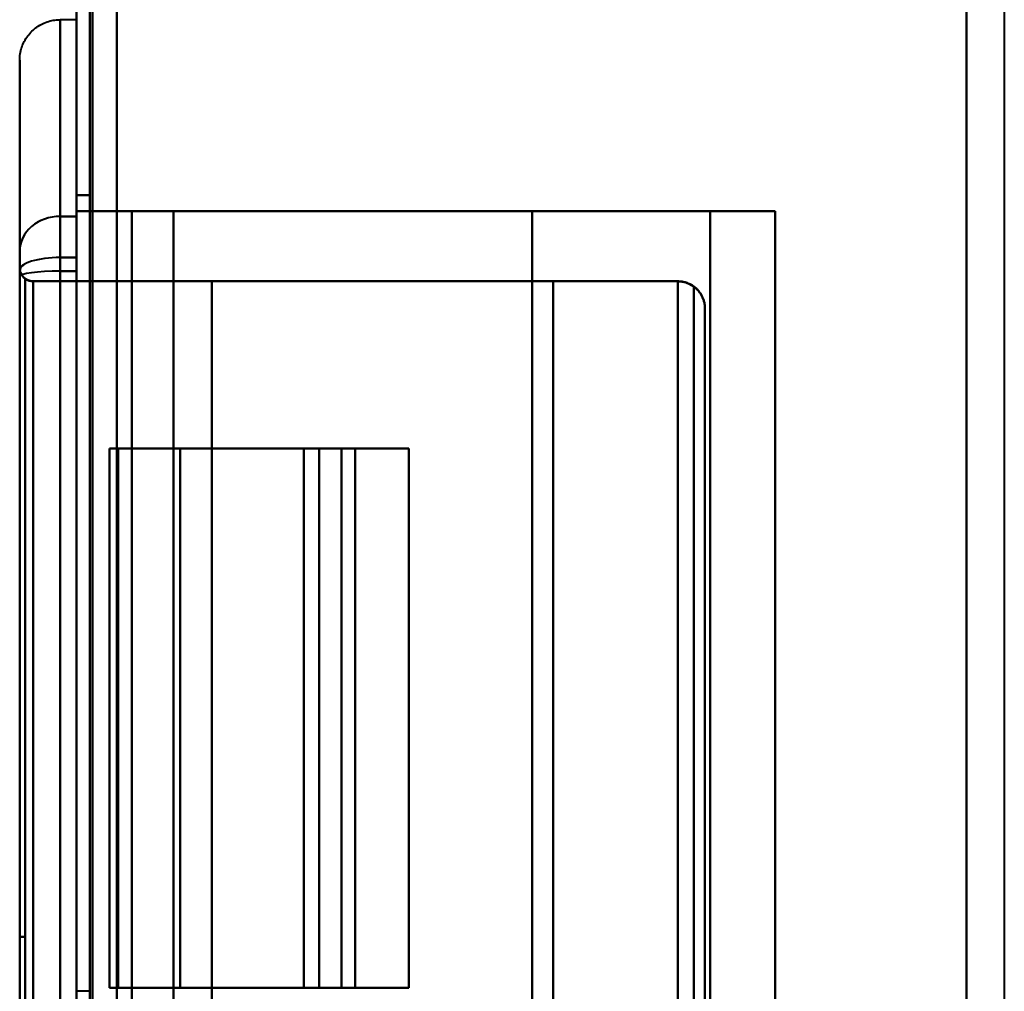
# Model space of a CAD drawing. Header units: millimetres. Extents: x -1321 to 1388, y -120 to 1267.
# Tile 43 of 88: x -458 to -421, y 634 to 670. Entities that reach past the tile are written whole.
import ezdxf

# ---------------------------------------------------------------- set-up
doc = ezdxf.new("R2010")
doc.units = ezdxf.units.MM
doc.layers.add('A-GENM', color=13, linetype='Continuous', lineweight=40)
doc.layers.add('G-IMPT', color=8, linetype='Continuous', lineweight=40)

# ---------------------------------------------------------------- blocks, each defined once
blk = doc.blocks.new('Maintenance r21 - Maintenance r21-769076-Droite')
at = {"layer": 'A-GENM'}
for p, q in [((-455, 0), (-455, 1098)), ((-455, 1098), (-455, 0))]:
    blk.add_line(p, q, dxfattribs=at)
blk = doc.blocks.new('NEXA 1500 CALQUES_dwg-769064-Droite')
at = {"layer": 'G-IMPT'}
for p, q in [((-455.5, 1097.772), (-455.5, 128.972)), ((-455.5, 1097.772), (-455.5, 128.972)), ((-455.5, 669.872), (-456.1, 669.872)), ((-456.1, 669.872), (-456.1, 662.579)), ((-456.1, 669.872), (-456.1, 662.579)), ((-456.1, 662.579), (-456.1, 669.872)), ((-456.1, 662.579), (-456.1, 669.872)), ((-455.5, 669.872), (-455.5, 662.579)), ((-455.5, 669.872), (-455.5, 662.579)), ((-455.5, 662.579), (-455.5, 669.872)), ((-455.5, 662.579), (-455.5, 669.872)), ((-457.6, 668.372), (-457.6, 661.29)), ((-457.6, 668.372), (-457.6, 661.29)), ((-457.6, 661.29), (-457.6, 668.372)), ((-457.6, 661.29), (-457.6, 668.372)), ((-455.5, 662.579), (-455.5, 663.372)), ((-455.5, 662.579), (-455.5, 663.372)), ((-455.5, 663.372), (-455.5, 662.579)), ((-455.5, 663.372), (-455.5, 662.579)), ((-456.1, 662.579), (-456.1, 661.052)), ((-456.1, 662.579), (-456.1, 660.547)), ((-456.1, 662.579), (-456.1, 661.052)), ((-456.1, 662.579), (-456.1, 660.547)), ((-456.1, 661.052), (-456.1, 662.579)), ((-456.1, 660.547), (-456.1, 662.579)), ((-456.1, 661.052), (-456.1, 662.579)), ((-456.1, 660.547), (-456.1, 662.579)), ((-455.5, 662.277), (-455.5, 662.579)), ((-455.5, 662.277), (-455.5, 662.579)), ((-455.5, 662.579), (-455.5, 662.277)), ((-455.5, 662.579), (-455.5, 660.547)), ((-455.5, 662.579), (-455.5, 662.277)), ((-455.5, 662.579), (-455.5, 660.547)), ((-455.5, 660.547), (-455.5, 662.579)), ((-455.5, 660.547), (-455.5, 662.579)), ((-451.899, 662.772), (-453.438, 662.772)), ((-451.899, 662.772), (-453.438, 662.772)), ((-453.438, 662.772), (-451.899, 662.772)), ((-453.438, 662.772), (-451.899, 662.772)), ((-432, 662.772), (-429.6, 662.772)), ((-432, 662.772), (-429.6, 662.772)), ((-429.6, 662.772), (-432, 662.772)), ((-429.6, 662.772), (-432, 662.772)), ((-429.6, 563.972), (-429.6, 662.772)), ((-455.5, 662.277), (-455.5, 661.052)), ((-455.5, 662.277), (-455.5, 661.052)), ((-455.5, 661.052), (-455.5, 662.277)), ((-455.5, 661.052), (-455.5, 662.277)), ((-457.6, 661.29), (-457.6, 660.346)), ((-457.6, 661.29), (-457.6, 660.581)), ((-457.6, 661.29), (-457.6, 660.346)), ((-457.6, 661.29), (-457.6, 660.581)), ((-457.6, 660.581), (-457.6, 661.29)), ((-457.6, 660.346), (-457.6, 661.29)), ((-457.6, 660.581), (-457.6, 661.29)), ((-457.6, 660.346), (-457.6, 661.29)), ((-456.1, 661.052), (-456.1, 565.692)), ((-456.1, 661.052), (-456.1, 565.692)), ((-456.1, 565.692), (-456.1, 661.052)), ((-456.1, 565.692), (-456.1, 661.052)), ((-455.5, 661.052), (-455.5, 565.692)), ((-455.5, 661.052), (-455.5, 565.692)), ((-455.5, 565.692), (-455.5, 661.052)), ((-455.5, 565.692), (-455.5, 661.052)), ((-457.6, 660.672), (-457.6, 566.072)), ((-457.6, 660.672), (-457.6, 566.072)), ((-457.6, 660.581), (-457.6, 566.164)), ((-457.6, 660.581), (-457.6, 566.164)), ((-457.6, 566.164), (-457.6, 660.581)), ((-457.6, 566.164), (-457.6, 660.581)), ((-457.6, 660.346), (-457.6, 566.398)), ((-457.6, 660.346), (-457.6, 566.398)), ((-457.6, 566.398), (-457.6, 660.346)), ((-457.6, 566.398), (-457.6, 660.346)), ((-456.1, 660.547), (-456.1, 566.198)), ((-456.1, 660.547), (-456.1, 566.198)), ((-456.1, 566.198), (-456.1, 660.547)), ((-456.1, 566.198), (-456.1, 660.547)), ((-455.5, 660.547), (-455.5, 566.198)), ((-455.5, 660.547), (-455.5, 566.198)), ((-455.5, 566.198), (-455.5, 660.547)), ((-455.5, 566.198), (-455.5, 660.547)), ((-453.439, 660.172), (-450.472, 660.172)), ((-453.439, 660.172), (-450.472, 660.172)), ((-450.472, 660.172), (-453.439, 660.172)), ((-450.472, 660.172), (-453.439, 660.172)), ((-432.2, 567.572), (-432.2, 659.172)), ((-432.2, 567.572), (-432.2, 659.172)), ((-454.265, 653.972), (-454.265, 633.972)), ((-454.265, 653.972), (-453.95, 653.972)), ((-454.265, 653.972), (-453.95, 653.972)), ((-453.95, 653.972), (-454.265, 653.972)), ((-453.95, 653.972), (-454.265, 653.972)), ((-445.17, 653.972), (-447.068, 653.972)), ((-447.068, 653.972), (-445.17, 653.972)), ((-445.17, 653.972), (-447.068, 653.972)), ((-447.068, 653.972), (-445.17, 653.972)), ((-445.17, 653.972), (-446.495, 653.972)), ((-445.17, 653.972), (-446.495, 653.972)), ((-446.495, 653.972), (-445.17, 653.972)), ((-446.495, 653.972), (-445.17, 653.972)), ((-445.672, 653.972), (-443.17, 653.972)), ((-445.672, 653.972), (-443.17, 653.972)), ((-443.17, 653.972), (-445.672, 653.972)), ((-443.17, 653.972), (-445.672, 653.972)), ((-445.17, 633.972), (-445.17, 653.972)), ((-445.17, 633.972), (-445.17, 653.972)), ((-443.17, 633.972), (-443.17, 653.972)), ((-457.6, 635.872), (-457.6, 590.872)), ((-457.6, 635.872), (-457.6, 590.872)), ((-457.6, 590.872), (-457.6, 635.872)), ((-457.6, 590.872), (-457.6, 635.872)), ((-457.4, 635.872), (-457.4, 590.872)), ((-457.4, 635.872), (-457.4, 590.872)), ((-457.4, 590.872), (-457.4, 635.872)), ((-457.4, 590.872), (-457.4, 635.872)), ((-453.95, 633.972), (-454.265, 633.972)), ((-453.95, 633.972), (-454.265, 633.972)), ((-454.265, 633.972), (-453.95, 633.972)), ((-454.265, 633.972), (-453.95, 633.972)), ((-447.068, 633.972), (-445.17, 633.972)), ((-445.17, 633.972), (-447.068, 633.972)), ((-447.068, 633.972), (-445.17, 633.972)), ((-445.17, 633.972), (-447.068, 633.972)), ((-446.495, 633.972), (-445.17, 633.972)), ((-446.495, 633.972), (-445.17, 633.972)), ((-445.17, 633.972), (-446.495, 633.972)), ((-445.17, 633.972), (-446.495, 633.972)), ((-443.17, 633.972), (-445.672, 633.972)), ((-443.17, 633.972), (-445.672, 633.972)), ((-445.672, 633.972), (-443.17, 633.972)), ((-445.672, 633.972), (-443.17, 633.972))]:
    blk.add_line(p, q, dxfattribs=at)
at = {"layer": 'G-IMPT', "flags": 128}
for points in [[(-455.5, 1097.772), (-455.5, 855.572), (-455.5, 613.372), (-455.5, 371.172), (-455.5, 128.972)], [(-455.5, 128.972), (-455.5, 371.172), (-455.5, 613.372), (-455.5, 855.572), (-455.5, 1097.772)], [(-455.5, 1097.772), (-455.5, 855.572), (-455.5, 613.372), (-455.5, 371.172), (-455.5, 128.972)], [(-455.5, 128.972), (-455.5, 371.172), (-455.5, 613.372), (-455.5, 855.572), (-455.5, 1097.772)], [(-455.5, 128.972), (-455.5, 371.172), (-455.5, 613.372), (-455.5, 855.572), (-455.5, 1097.772)], [(-455.5, 1097.772), (-455.5, 855.572), (-455.5, 613.372), (-455.5, 371.172), (-455.5, 128.972)], [(-455.5, 128.972), (-455.5, 371.172), (-455.5, 613.372), (-455.5, 855.572), (-455.5, 1097.772)], [(-455.5, 1097.772), (-455.5, 855.572), (-455.5, 613.372), (-455.5, 371.172), (-455.5, 128.972)], [(-455, 128.972), (-455, 371.172), (-455, 613.372), (-455, 855.572), (-455, 1097.772)], [(-455, 1097.772), (-455, 855.572), (-455, 613.372), (-455, 371.172), (-455, 128.972)], [(-455, 1097.772), (-455, 855.572), (-455, 613.372), (-455, 371.172), (-455, 128.972)], [(-455, 128.972), (-455, 371.172), (-455, 613.372), (-455, 855.572), (-455, 1097.772)], [(-454.9, 128.972), (-454.9, 371.172), (-454.9, 613.372), (-454.9, 855.572), (-454.9, 1097.772)], [(-454.9, 1097.772), (-454.9, 855.572), (-454.9, 613.372), (-454.9, 371.172), (-454.9, 128.972)], [(-454.9, 1097.772), (-454.9, 855.572), (-454.9, 613.372), (-454.9, 371.172), (-454.9, 128.972)], [(-454.9, 128.972), (-454.9, 371.172), (-454.9, 613.372), (-454.9, 855.572), (-454.9, 1097.772)], [(-454.9, 128.972), (-454.9, 371.172), (-454.9, 613.372), (-454.9, 855.572), (-454.9, 1097.772)], [(-454.9, 1097.772), (-454.9, 855.572), (-454.9, 613.372), (-454.9, 371.172), (-454.9, 128.972)], [(-454.9, 1097.772), (-454.9, 855.572), (-454.9, 613.372), (-454.9, 371.172), (-454.9, 128.972)], [(-454.9, 128.972), (-454.9, 371.172), (-454.9, 613.372), (-454.9, 855.572), (-454.9, 1097.772)], [(-454.9, 1097.772), (-454.9, 855.572), (-454.9, 613.372), (-454.9, 371.172), (-454.9, 128.972)], [(-454.9, 128.972), (-454.9, 371.172), (-454.9, 613.372), (-454.9, 855.572), (-454.9, 1097.772)], [(-454.9, 128.972), (-454.9, 371.172), (-454.9, 613.372), (-454.9, 855.572), (-454.9, 1097.772)], [(-454.9, 1097.772), (-454.9, 855.572), (-454.9, 613.372), (-454.9, 371.172), (-454.9, 128.972)], [(-422.5, 1097.772), (-422.5, 855.572), (-422.5, 613.372), (-422.5, 371.172), (-422.5, 128.972)], [(-422.5, 128.972), (-422.5, 371.172), (-422.5, 613.372), (-422.5, 855.572), (-422.5, 1097.772)], [(-422.5, 128.972), (-422.5, 371.172), (-422.5, 613.372), (-422.5, 855.572), (-422.5, 1097.772)], [(-422.5, 1097.772), (-422.5, 855.572), (-422.5, 613.372), (-422.5, 371.172), (-422.5, 128.972)], [(-454, 129.472), (-454, 371.422), (-454, 613.372), (-454, 855.322), (-454, 1097.272)], [(-454, 1097.272), (-454, 855.322), (-454, 613.372), (-454, 371.422), (-454, 129.472)], [(-454, 129.472), (-454, 371.422), (-454, 613.372), (-454, 855.322), (-454, 1097.272)], [(-454, 1097.272), (-454, 855.322), (-454, 613.372), (-454, 371.422), (-454, 129.472)], [(-454, 129.472), (-454, 371.422), (-454, 613.372), (-454, 855.322), (-454, 1097.272)], [(-454, 1097.272), (-454, 855.322), (-454, 613.372), (-454, 371.422), (-454, 129.472)], [(-454, 1097.272), (-454, 855.322), (-454, 613.372), (-454, 371.422), (-454, 129.472)], [(-454, 129.472), (-454, 371.422), (-454, 613.372), (-454, 855.322), (-454, 1097.272)], [(-454, 1097.272), (-454, 855.322), (-454, 613.372), (-454, 371.422), (-454, 129.472)], [(-454, 129.472), (-454, 371.422), (-454, 613.372), (-454, 855.322), (-454, 1097.272)], [(-454, 129.472), (-454, 371.422), (-454, 613.372), (-454, 855.322), (-454, 1097.272)], [(-454, 1097.272), (-454, 855.322), (-454, 613.372), (-454, 371.422), (-454, 129.472)], [(-454, 1097.272), (-454, 855.322), (-454, 613.372), (-454, 371.422), (-454, 129.472)], [(-454, 129.472), (-454, 371.422), (-454, 613.372), (-454, 855.322), (-454, 1097.272)], [(-454, 129.472), (-454, 371.422), (-454, 613.372), (-454, 855.322), (-454, 1097.272)], [(-454, 1097.272), (-454, 855.322), (-454, 613.372), (-454, 371.422), (-454, 129.472)], [(-422.5, 1097.272), (-422.5, 855.322), (-422.5, 613.372), (-422.5, 371.422), (-422.5, 129.472)], [(-422.5, 129.472), (-422.5, 371.422), (-422.5, 613.372), (-422.5, 855.322), (-422.5, 1097.272)], [(-422.5, 129.472), (-422.5, 371.422), (-422.5, 613.372), (-422.5, 855.322), (-422.5, 1097.272)], [(-422.5, 1097.272), (-422.5, 855.322), (-422.5, 613.372), (-422.5, 371.422), (-422.5, 129.472)], [(-422.5, 129.472), (-422.5, 371.422), (-422.5, 613.372), (-422.5, 855.322), (-422.5, 1097.272)], [(-422.5, 1097.272), (-422.5, 855.322), (-422.5, 613.372), (-422.5, 371.422), (-422.5, 129.472)], [(-422.5, 1097.272), (-422.5, 855.322), (-422.5, 613.372), (-422.5, 371.422), (-422.5, 129.472)], [(-422.5, 129.472), (-422.5, 371.422), (-422.5, 613.372), (-422.5, 855.322), (-422.5, 1097.272)], [(-421.1, 1097.272), (-421.1, 855.322), (-421.1, 613.372), (-421.1, 371.422), (-421.1, 129.472)], [(-422.5, 323.672), (-422.5, 468.522), (-422.5, 613.372), (-422.5, 758.222), (-422.5, 903.072)], [(-422.5, 903.072), (-422.5, 758.222), (-422.5, 613.372), (-422.5, 468.522), (-422.5, 323.672)], [(-422.5, 903.072), (-422.5, 758.222), (-422.5, 613.372), (-422.5, 468.522), (-422.5, 323.672)], [(-422.5, 323.672), (-422.5, 468.522), (-422.5, 613.372), (-422.5, 758.222), (-422.5, 903.072)], [(-457.6, 668.372), (-457.599, 668.432), (-457.595, 668.492), (-457.589, 668.552), (-457.581, 668.611), (-457.57, 668.67), (-457.557, 668.729), (-457.542, 668.787), (-457.524, 668.844), (-457.504, 668.901), (-457.482, 668.956), (-457.457, 669.011), (-457.43, 669.065), (-457.402, 669.118), (-457.371, 669.169), (-457.338, 669.219), (-457.303, 669.268), (-457.266, 669.315), (-457.228, 669.361), (-457.187, 669.406), (-457.145, 669.448), (-457.101, 669.489), (-457.056, 669.528), (-457.009, 669.566), (-456.96, 669.601), (-456.91, 669.635), (-456.859, 669.666), (-456.807, 669.695), (-456.754, 669.722), (-456.699, 669.748), (-456.644, 669.77), (-456.587, 669.791), (-456.53, 669.809), (-456.472, 669.825), (-456.414, 669.839), (-456.355, 669.85), (-456.296, 669.859), (-456.236, 669.866), (-456.176, 669.87), (-456.116, 669.872), (-456.1, 669.872)], [(-457.6, 668.372), (-457.599, 668.432), (-457.595, 668.492), (-457.589, 668.552), (-457.581, 668.611), (-457.57, 668.67), (-457.557, 668.729), (-457.542, 668.787), (-457.524, 668.844), (-457.504, 668.901), (-457.482, 668.956), (-457.457, 669.011), (-457.43, 669.065), (-457.402, 669.118), (-457.371, 669.169), (-457.338, 669.219), (-457.303, 669.268), (-457.266, 669.315), (-457.228, 669.361), (-457.187, 669.406), (-457.145, 669.448), (-457.101, 669.489), (-457.056, 669.528), (-457.009, 669.566), (-456.96, 669.601), (-456.91, 669.635), (-456.859, 669.666), (-456.807, 669.695), (-456.754, 669.722), (-456.699, 669.748), (-456.644, 669.77), (-456.587, 669.791), (-456.53, 669.809), (-456.472, 669.825), (-456.414, 669.839), (-456.355, 669.85), (-456.296, 669.859), (-456.236, 669.866), (-456.176, 669.87), (-456.116, 669.872), (-456.1, 669.872)], [(-457.6, 668.372), (-457.6, 668.332), (-457.6, 668.211), (-457.6, 668.01), (-457.6, 667.728), (-457.6, 667.367), (-457.6, 666.926), (-457.6, 666.408), (-457.6, 665.812), (-457.6, 665.139), (-457.6, 664.39), (-457.6, 663.568), (-457.6, 662.672), (-457.6, 661.705), (-457.6, 661.29)], [(-457.6, 661.29), (-457.6, 662.286), (-457.6, 663.211), (-457.6, 664.064), (-457.6, 664.842), (-457.6, 665.546), (-457.6, 666.174), (-457.6, 666.724), (-457.6, 667.197), (-457.6, 667.59), (-457.6, 667.904), (-457.6, 668.139), (-457.6, 668.292), (-457.6, 668.366), (-457.6, 668.372)], [(-457.6, 668.372), (-457.6, 668.332), (-457.6, 668.211), (-457.6, 668.01), (-457.6, 667.728), (-457.6, 667.367), (-457.6, 666.926), (-457.6, 666.408), (-457.6, 665.812), (-457.6, 665.139), (-457.6, 664.39), (-457.6, 663.568), (-457.6, 662.672), (-457.6, 661.705), (-457.6, 661.29)], [(-457.6, 661.29), (-457.6, 662.286), (-457.6, 663.211), (-457.6, 664.064), (-457.6, 664.842), (-457.6, 665.546), (-457.6, 666.174), (-457.6, 666.724), (-457.6, 667.197), (-457.6, 667.59), (-457.6, 667.904), (-457.6, 668.139), (-457.6, 668.292), (-457.6, 668.366), (-457.6, 668.372)], [(-455.5, 663.372), (-455.5, 638.372), (-455.5, 613.372), (-455.5, 588.372), (-455.5, 563.372)], [(-455.5, 563.372), (-455.5, 588.372), (-455.5, 613.372), (-455.5, 638.372), (-455.5, 663.372)], [(-455.5, 663.372), (-455.375, 663.372), (-455.25, 663.372), (-455.125, 663.372), (-455, 663.372)], [(-455.5, 563.372), (-455.5, 588.372), (-455.5, 613.372), (-455.5, 638.372), (-455.5, 663.372)], [(-455, 663.372), (-455.125, 663.372), (-455.25, 663.372), (-455.375, 663.372), (-455.5, 663.372)], [(-455.5, 663.372), (-455.5, 638.372), (-455.5, 613.372), (-455.5, 588.372), (-455.5, 563.372)], [(-455, 663.372), (-455.125, 663.372), (-455.25, 663.372), (-455.375, 663.372), (-455.5, 663.372)], [(-455.5, 663.372), (-455.5, 663.098), (-455.5, 662.825), (-455.5, 662.551), (-455.5, 662.277)], [(-455, 663.372), (-455.125, 663.372), (-455.25, 663.372), (-455.375, 663.372), (-455.5, 663.372)], [(-455.5, 663.372), (-455.375, 663.372), (-455.25, 663.372), (-455.125, 663.372), (-455, 663.372)], [(-455.5, 662.277), (-455.5, 662.551), (-455.5, 662.825), (-455.5, 663.098), (-455.5, 663.372)], [(-455.5, 663.372), (-455.375, 663.372), (-455.25, 663.372), (-455.125, 663.372), (-455, 663.372)], [(-455, 663.372), (-455.125, 663.372), (-455.25, 663.372), (-455.375, 663.372), (-455.5, 663.372)], [(-455.5, 663.372), (-455.375, 663.372), (-455.25, 663.372), (-455.125, 663.372), (-455, 663.372)], [(-455.5, 662.277), (-455.5, 662.551), (-455.5, 662.825), (-455.5, 663.098), (-455.5, 663.372)], [(-455.5, 663.372), (-455.5, 663.098), (-455.5, 662.825), (-455.5, 662.551), (-455.5, 662.277)], [(-455, 663.372), (-455, 638.372), (-455, 613.372), (-455, 588.372), (-455, 563.372)], [(-455, 563.372), (-455, 588.372), (-455, 613.372), (-455, 638.372), (-455, 663.372)], [(-455, 632.898), (-455, 640.517), (-455, 648.135), (-455, 655.754), (-455, 663.372)], [(-455, 563.372), (-455, 588.372), (-455, 613.372), (-455, 638.372), (-455, 663.372)], [(-455, 663.372), (-455, 655.754), (-455, 648.135), (-455, 640.517), (-455, 632.898)], [(-455, 663.372), (-455, 655.991), (-455, 648.609), (-455, 641.228), (-455, 633.847)], [(-455, 663.372), (-455, 638.372), (-455, 613.372), (-455, 588.372), (-455, 563.372)], [(-455, 633.847), (-455, 641.228), (-455, 648.609), (-455, 655.991), (-455, 663.372)], [(-456.1, 662.579), (-455.95, 662.579), (-455.8, 662.579), (-455.65, 662.579), (-455.5, 662.579)], [(-455.5, 662.579), (-455.65, 662.579), (-455.8, 662.579), (-455.95, 662.579), (-456.1, 662.579)], [(-456.1, 662.579), (-455.95, 662.579), (-455.8, 662.579), (-455.65, 662.579), (-455.5, 662.579)], [(-455.5, 662.579), (-455.65, 662.579), (-455.8, 662.579), (-455.95, 662.579), (-456.1, 662.579)], [(-455.5, 662.579), (-455.65, 662.579), (-455.8, 662.579), (-455.95, 662.579), (-456.1, 662.579)], [(-456.1, 662.579), (-455.95, 662.579), (-455.8, 662.579), (-455.65, 662.579), (-455.5, 662.579)], [(-455.5, 662.579), (-455.65, 662.579), (-455.8, 662.579), (-455.95, 662.579), (-456.1, 662.579)], [(-456.1, 662.579), (-455.95, 662.579), (-455.8, 662.579), (-455.65, 662.579), (-455.5, 662.579)], [(-455.5, 662.772), (-454.985, 662.772), (-454.469, 662.772), (-453.954, 662.772), (-453.438, 662.772)], [(-429.6, 662.772), (-436.075, 662.772), (-442.55, 662.772), (-449.025, 662.772), (-455.5, 662.772)], [(-453.438, 662.772), (-453.954, 662.772), (-454.469, 662.772), (-454.985, 662.772), (-455.5, 662.772)], [(-455.5, 662.772), (-455.5, 638.072), (-455.5, 613.372), (-455.5, 588.672), (-455.5, 563.972)], [(-455.5, 563.972), (-455.5, 588.672), (-455.5, 613.372), (-455.5, 638.072), (-455.5, 662.772)], [(-455.5, 662.772), (-449.025, 662.772), (-442.55, 662.772), (-436.075, 662.772), (-429.6, 662.772)], [(-455.5, 662.772), (-454.985, 662.772), (-454.469, 662.772), (-453.954, 662.772), (-453.438, 662.772)], [(-455.5, 563.972), (-455.5, 588.672), (-455.5, 613.372), (-455.5, 638.072), (-455.5, 662.772)], [(-453.438, 662.772), (-453.954, 662.772), (-454.469, 662.772), (-454.985, 662.772), (-455.5, 662.772)], [(-455.5, 662.772), (-449.025, 662.772), (-442.55, 662.772), (-436.075, 662.772), (-429.6, 662.772)], [(-455.5, 662.772), (-455.5, 638.072), (-455.5, 613.372), (-455.5, 588.672), (-455.5, 563.972)], [(-429.6, 662.772), (-436.075, 662.772), (-442.55, 662.772), (-449.025, 662.772), (-455.5, 662.772)], [(-455.5, 662.772), (-455.5, 638.072), (-455.5, 613.372), (-455.5, 588.672), (-455.5, 563.972)], [(-455.5, 563.972), (-455.5, 588.672), (-455.5, 613.372), (-455.5, 638.072), (-455.5, 662.772)], [(-455.5, 563.972), (-455.5, 588.672), (-455.5, 613.372), (-455.5, 638.072), (-455.5, 662.772)], [(-455.5, 662.772), (-455.5, 638.072), (-455.5, 613.372), (-455.5, 588.672), (-455.5, 563.972)], [(-453.438, 662.772), (-453.438, 638.072), (-453.438, 613.372), (-453.438, 588.672), (-453.438, 563.972)], [(-453.438, 563.972), (-453.438, 588.672), (-453.438, 613.372), (-453.438, 638.072), (-453.438, 662.772)], [(-453.438, 563.972), (-453.438, 588.672), (-453.438, 613.372), (-453.438, 638.072), (-453.438, 662.772)], [(-453.438, 662.772), (-453.438, 638.072), (-453.438, 613.372), (-453.438, 588.672), (-453.438, 563.972)], [(-451.899, 563.972), (-451.899, 588.672), (-451.899, 613.372), (-451.899, 638.072), (-451.899, 662.772)], [(-438.6, 662.772), (-441.925, 662.772), (-445.25, 662.772), (-448.575, 662.772), (-451.899, 662.772)], [(-451.899, 662.772), (-451.899, 638.072), (-451.899, 613.372), (-451.899, 588.672), (-451.899, 563.972)], [(-451.899, 662.772), (-451.899, 638.072), (-451.899, 613.372), (-451.899, 588.672), (-451.899, 563.972)], [(-451.899, 662.772), (-448.575, 662.772), (-445.25, 662.772), (-441.925, 662.772), (-438.6, 662.772)], [(-451.899, 563.972), (-451.899, 588.672), (-451.899, 613.372), (-451.899, 638.072), (-451.899, 662.772)], [(-451.899, 662.772), (-448.575, 662.772), (-445.25, 662.772), (-441.925, 662.772), (-438.6, 662.772)], [(-438.6, 662.772), (-441.925, 662.772), (-445.25, 662.772), (-448.575, 662.772), (-451.899, 662.772)], [(-438.6, 563.972), (-438.6, 588.672), (-438.6, 613.372), (-438.6, 638.072), (-438.6, 662.772)], [(-432, 662.772), (-433.65, 662.772), (-435.3, 662.772), (-436.95, 662.772), (-438.6, 662.772)], [(-438.6, 662.772), (-438.6, 638.072), (-438.6, 613.372), (-438.6, 588.672), (-438.6, 563.972)], [(-438.6, 662.772), (-438.6, 638.072), (-438.6, 613.372), (-438.6, 588.672), (-438.6, 563.972)], [(-438.6, 662.772), (-436.95, 662.772), (-435.3, 662.772), (-433.65, 662.772), (-432, 662.772)], [(-438.6, 563.972), (-438.6, 588.672), (-438.6, 613.372), (-438.6, 638.072), (-438.6, 662.772)], [(-438.6, 662.772), (-436.95, 662.772), (-435.3, 662.772), (-433.65, 662.772), (-432, 662.772)], [(-432, 662.772), (-433.65, 662.772), (-435.3, 662.772), (-436.95, 662.772), (-438.6, 662.772)], [(-432, 563.972), (-432, 588.672), (-432, 613.372), (-432, 638.072), (-432, 662.772)], [(-432, 662.772), (-432, 638.072), (-432, 613.372), (-432, 588.672), (-432, 563.972)], [(-432, 662.772), (-432, 638.072), (-432, 613.372), (-432, 588.672), (-432, 563.972)], [(-432, 563.972), (-432, 588.672), (-432, 613.372), (-432, 638.072), (-432, 662.772)], [(-429.6, 563.972), (-429.6, 588.672), (-429.6, 613.372), (-429.6, 638.072), (-429.6, 662.772)], [(-429.6, 563.972), (-429.6, 588.672), (-429.6, 613.372), (-429.6, 638.072), (-429.6, 662.772)], [(-429.6, 662.772), (-429.6, 638.072), (-429.6, 613.372), (-429.6, 588.672), (-429.6, 563.972)], [(-429.6, 662.772), (-429.6, 638.072), (-429.6, 613.372), (-429.6, 588.672), (-429.6, 563.972)], [(-429.6, 662.772), (-429.6, 638.072), (-429.6, 613.372), (-429.6, 588.672), (-429.6, 563.972)], [(-429.6, 563.972), (-429.6, 588.672), (-429.6, 613.372), (-429.6, 638.072), (-429.6, 662.772)], [(-429.6, 662.772), (-429.6, 638.072), (-429.6, 613.372), (-429.6, 588.672), (-429.6, 563.972)], [(-429.6, 563.972), (-429.6, 588.672), (-429.6, 613.372), (-429.6, 638.072), (-429.6, 662.772)], [(-455.5, 632.898), (-455.5, 640.243), (-455.5, 647.587), (-455.5, 654.932), (-455.5, 662.277)], [(-455.5, 662.277), (-455.5, 655.169), (-455.5, 648.062), (-455.5, 640.954), (-455.5, 633.847)], [(-455.5, 662.277), (-455.5, 654.932), (-455.5, 647.587), (-455.5, 640.243), (-455.5, 632.898)], [(-455.5, 633.847), (-455.5, 640.954), (-455.5, 648.062), (-455.5, 655.169), (-455.5, 662.277)], [(-457.6, 660.581), (-457.6, 660.63), (-457.6, 660.678), (-457.6, 660.726), (-457.6, 660.772), (-457.6, 660.818), (-457.6, 660.863), (-457.6, 660.906), (-457.6, 660.948), (-457.6, 660.989), (-457.6, 661.029), (-457.6, 661.068), (-457.6, 661.105), (-457.6, 661.14), (-457.6, 661.174), (-457.6, 661.206), (-457.6, 661.237), (-457.6, 661.266), (-457.6, 661.29)], [(-457.6, 661.29), (-457.6, 661.262), (-457.6, 661.233), (-457.6, 661.202), (-457.6, 661.17), (-457.6, 661.136), (-457.6, 661.1), (-457.6, 661.063), (-457.6, 661.024), (-457.6, 660.984), (-457.6, 660.943), (-457.6, 660.9), (-457.6, 660.857), (-457.6, 660.812), (-457.6, 660.766), (-457.6, 660.72), (-457.6, 660.672), (-457.6, 660.624), (-457.6, 660.574), (-457.6, 660.525), (-457.6, 660.474), (-457.6, 660.424), (-457.6, 660.372), (-457.6, 660.346)], [(-457.6, 661.29), (-457.6, 661.262), (-457.6, 661.233), (-457.6, 661.202), (-457.6, 661.17), (-457.6, 661.136), (-457.6, 661.1), (-457.6, 661.063), (-457.6, 661.024), (-457.6, 660.984), (-457.6, 660.943), (-457.6, 660.9), (-457.6, 660.857), (-457.6, 660.812), (-457.6, 660.766), (-457.6, 660.72), (-457.6, 660.672), (-457.6, 660.624), (-457.6, 660.581)], [(-457.6, 660.346), (-457.6, 660.398), (-457.6, 660.449), (-457.6, 660.499), (-457.6, 660.549), (-457.6, 660.599), (-457.6, 660.647), (-457.6, 660.696), (-457.6, 660.743), (-457.6, 660.789), (-457.6, 660.834), (-457.6, 660.878), (-457.6, 660.922), (-457.6, 660.963), (-457.6, 661.004), (-457.6, 661.043), (-457.6, 661.081), (-457.6, 661.118), (-457.6, 661.153), (-457.6, 661.186), (-457.6, 661.218), (-457.6, 661.248), (-457.6, 661.276), (-457.6, 661.29)], [(-455.5, 661.052), (-455.65, 661.052), (-455.8, 661.052), (-455.95, 661.052), (-456.1, 661.052)], [(-456.1, 661.052), (-455.95, 661.052), (-455.8, 661.052), (-455.65, 661.052), (-455.5, 661.052)], [(-455.5, 661.052), (-455.65, 661.052), (-455.8, 661.052), (-455.95, 661.052), (-456.1, 661.052)], [(-456.1, 661.052), (-455.95, 661.052), (-455.8, 661.052), (-455.65, 661.052), (-455.5, 661.052)], [(-457.6, 660.672), (-457.6, 637.022), (-457.6, 613.372), (-457.6, 589.722), (-457.6, 566.072)], [(-457.6, 566.072), (-457.6, 589.722), (-457.6, 613.372), (-457.6, 637.022), (-457.6, 660.672)], [(-457.6, 566.072), (-457.6, 589.722), (-457.6, 613.372), (-457.6, 637.022), (-457.6, 660.672)], [(-457.6, 660.672), (-457.6, 637.022), (-457.6, 613.372), (-457.6, 589.722), (-457.6, 566.072)], [(-457.6, 660.672), (-457.6, 637.022), (-457.6, 613.372), (-457.6, 589.722), (-457.6, 566.072)], [(-457.6, 566.072), (-457.6, 589.722), (-457.6, 613.372), (-457.6, 637.022), (-457.6, 660.672)], [(-457.6, 566.072), (-457.6, 589.722), (-457.6, 613.372), (-457.6, 637.022), (-457.6, 660.672)], [(-457.6, 660.672), (-457.6, 637.022), (-457.6, 613.372), (-457.6, 589.722), (-457.6, 566.072)], [(-457.6, 566.164), (-457.6, 571.903), (-457.6, 577.708), (-457.6, 583.571), (-457.6, 589.481), (-457.6, 595.43), (-457.6, 601.407), (-457.6, 607.403), (-457.6, 613.409), (-457.6, 619.415), (-457.6, 625.411), (-457.6, 631.388), (-457.6, 637.336), (-457.6, 643.245), (-457.6, 649.107), (-457.6, 654.912), (-457.6, 660.581)], [(-457.6, 660.581), (-457.6, 654.842), (-457.6, 649.036), (-457.6, 643.174), (-457.6, 637.263), (-457.6, 631.315), (-457.6, 625.338), (-457.6, 619.342), (-457.6, 613.336), (-457.6, 607.33), (-457.6, 601.334), (-457.6, 595.357), (-457.6, 589.409), (-457.6, 583.499), (-457.6, 577.637), (-457.6, 571.833), (-457.6, 566.164)], [(-457.6, 660.346), (-457.6, 646.396), (-457.6, 632.393), (-457.6, 618.36), (-457.6, 604.318), (-457.6, 590.292), (-457.6, 576.302), (-457.6, 566.398)], [(-457.6, 566.398), (-457.6, 580.348), (-457.6, 594.351), (-457.6, 608.385), (-457.6, 622.426), (-457.6, 636.453), (-457.6, 650.443), (-457.6, 660.346)], [(-455.5, 660.547), (-455.65, 660.547), (-455.8, 660.547), (-455.95, 660.547), (-456.1, 660.547)], [(-456.1, 660.547), (-455.95, 660.547), (-455.8, 660.547), (-455.65, 660.547), (-455.5, 660.547)], [(-455.5, 660.547), (-455.65, 660.547), (-455.8, 660.547), (-455.95, 660.547), (-456.1, 660.547)], [(-456.1, 660.547), (-455.95, 660.547), (-455.8, 660.547), (-455.65, 660.547), (-455.5, 660.547)], [(-457.396, 660.269), (-457.396, 636.821), (-457.396, 613.372), (-457.396, 589.924), (-457.396, 566.475)], [(-457.396, 566.475), (-457.396, 589.924), (-457.396, 613.372), (-457.396, 636.821), (-457.396, 660.269)], [(-457.396, 566.475), (-457.396, 589.924), (-457.396, 613.372), (-457.396, 636.821), (-457.396, 660.269)], [(-457.396, 660.269), (-457.396, 636.821), (-457.396, 613.372), (-457.396, 589.924), (-457.396, 566.475)], [(-453.439, 660.172), (-454.355, 660.172), (-455.27, 660.172), (-456.185, 660.172), (-457.1, 660.172)], [(-457.1, 660.172), (-451.125, 660.172), (-445.15, 660.172), (-439.175, 660.172), (-433.2, 660.172)], [(-433.2, 660.172), (-439.175, 660.172), (-445.15, 660.172), (-451.125, 660.172), (-457.1, 660.172)], [(-457.1, 566.572), (-457.1, 589.972), (-457.1, 613.372), (-457.1, 636.772), (-457.1, 660.172)], [(-457.1, 660.172), (-456.185, 660.172), (-455.27, 660.172), (-454.355, 660.172), (-453.439, 660.172)], [(-457.1, 660.172), (-451.125, 660.172), (-445.15, 660.172), (-439.175, 660.172), (-433.2, 660.172)], [(-433.2, 660.172), (-439.175, 660.172), (-445.15, 660.172), (-451.125, 660.172), (-457.1, 660.172)], [(-457.1, 660.172), (-456.185, 660.172), (-455.27, 660.172), (-454.355, 660.172), (-453.439, 660.172)], [(-457.1, 660.172), (-457.1, 636.772), (-457.1, 613.372), (-457.1, 589.972), (-457.1, 566.572)], [(-453.439, 660.172), (-454.355, 660.172), (-455.27, 660.172), (-456.185, 660.172), (-457.1, 660.172)], [(-457.1, 660.172), (-457.1, 636.772), (-457.1, 613.372), (-457.1, 589.972), (-457.1, 566.572)], [(-457.1, 566.572), (-457.1, 589.972), (-457.1, 613.372), (-457.1, 636.772), (-457.1, 660.172)], [(-453.439, 566.572), (-453.439, 589.972), (-453.439, 613.372), (-453.439, 636.772), (-453.439, 660.172)], [(-453.439, 660.172), (-453.439, 636.772), (-453.439, 613.372), (-453.439, 589.972), (-453.439, 566.572)], [(-453.439, 660.172), (-453.439, 636.772), (-453.439, 613.372), (-453.439, 589.972), (-453.439, 566.572)], [(-453.439, 566.572), (-453.439, 589.972), (-453.439, 613.372), (-453.439, 636.772), (-453.439, 660.172)], [(-450.472, 566.572), (-450.472, 589.972), (-450.472, 613.372), (-450.472, 636.772), (-450.472, 660.172)], [(-450.472, 660.172), (-447.309, 660.172), (-444.147, 660.172), (-440.985, 660.172), (-437.822, 660.172)], [(-450.472, 660.172), (-450.472, 636.772), (-450.472, 613.372), (-450.472, 589.972), (-450.472, 566.572)], [(-437.822, 660.172), (-440.985, 660.172), (-444.147, 660.172), (-447.309, 660.172), (-450.472, 660.172)], [(-450.472, 660.172), (-450.472, 636.772), (-450.472, 613.372), (-450.472, 589.972), (-450.472, 566.572)], [(-450.472, 566.572), (-450.472, 589.972), (-450.472, 613.372), (-450.472, 636.772), (-450.472, 660.172)], [(-437.822, 660.172), (-440.985, 660.172), (-444.147, 660.172), (-447.309, 660.172), (-450.472, 660.172)], [(-450.472, 660.172), (-447.309, 660.172), (-444.147, 660.172), (-440.985, 660.172), (-437.822, 660.172)], [(-437.822, 566.572), (-437.822, 589.972), (-437.822, 613.372), (-437.822, 636.772), (-437.822, 660.172)], [(-437.822, 660.172), (-436.667, 660.172), (-435.511, 660.172), (-434.356, 660.172), (-433.2, 660.172)], [(-437.822, 660.172), (-437.822, 636.772), (-437.822, 613.372), (-437.822, 589.972), (-437.822, 566.572)], [(-433.2, 660.172), (-434.356, 660.172), (-435.511, 660.172), (-436.667, 660.172), (-437.822, 660.172)], [(-437.822, 660.172), (-437.822, 636.772), (-437.822, 613.372), (-437.822, 589.972), (-437.822, 566.572)], [(-437.822, 566.572), (-437.822, 589.972), (-437.822, 613.372), (-437.822, 636.772), (-437.822, 660.172)], [(-433.2, 660.172), (-434.356, 660.172), (-435.511, 660.172), (-436.667, 660.172), (-437.822, 660.172)], [(-437.822, 660.172), (-436.667, 660.172), (-435.511, 660.172), (-434.356, 660.172), (-433.2, 660.172)], [(-433.2, 566.572), (-433.2, 589.972), (-433.2, 613.372), (-433.2, 636.772), (-433.2, 660.172)], [(-433.2, 660.172), (-433.2, 636.772), (-433.2, 613.372), (-433.2, 589.972), (-433.2, 566.572)], [(-433.2, 660.172), (-433.2, 636.772), (-433.2, 613.372), (-433.2, 589.972), (-433.2, 566.572)], [(-433.2, 566.572), (-433.2, 589.972), (-433.2, 613.372), (-433.2, 636.772), (-433.2, 660.172)], [(-432.609, 659.979), (-432.609, 636.675), (-432.609, 613.372), (-432.609, 590.069), (-432.609, 566.766)], [(-432.609, 566.766), (-432.609, 590.069), (-432.609, 613.372), (-432.609, 636.675), (-432.609, 659.979)], [(-432.609, 566.766), (-432.609, 590.069), (-432.609, 613.372), (-432.609, 636.675), (-432.609, 659.979)], [(-432.609, 659.979), (-432.609, 636.675), (-432.609, 613.372), (-432.609, 590.069), (-432.609, 566.766)], [(-432.2, 659.172), (-432.2, 636.272), (-432.2, 613.372), (-432.2, 590.472), (-432.2, 567.572)], [(-432.2, 659.172), (-432.2, 636.272), (-432.2, 613.372), (-432.2, 590.472), (-432.2, 567.572)], [(-432.2, 567.572), (-432.2, 590.472), (-432.2, 613.372), (-432.2, 636.272), (-432.2, 659.172)], [(-432.2, 567.572), (-432.2, 590.472), (-432.2, 613.372), (-432.2, 636.272), (-432.2, 659.172)], [(-432.2, 567.572), (-432.2, 590.472), (-432.2, 613.372), (-432.2, 636.272), (-432.2, 659.172)], [(-432.2, 659.172), (-432.2, 636.272), (-432.2, 613.372), (-432.2, 590.472), (-432.2, 567.572)], [(-432.2, 567.572), (-432.2, 590.472), (-432.2, 613.372), (-432.2, 636.272), (-432.2, 659.172)], [(-432.2, 659.172), (-432.2, 636.272), (-432.2, 613.372), (-432.2, 590.472), (-432.2, 567.572)], [(-454.265, 633.972), (-454.265, 638.972), (-454.265, 643.972), (-454.265, 648.972), (-454.265, 653.972)], [(-454.265, 633.972), (-454.265, 638.972), (-454.265, 643.972), (-454.265, 648.972), (-454.265, 653.972)], [(-454.265, 653.972), (-454.265, 648.972), (-454.265, 643.972), (-454.265, 638.972), (-454.265, 633.972)], [(-446.495, 653.972), (-448.438, 653.972), (-450.38, 653.972), (-452.323, 653.972), (-454.265, 653.972)], [(-454.265, 653.972), (-454.265, 648.972), (-454.265, 643.972), (-454.265, 638.972), (-454.265, 633.972)], [(-454.265, 653.972), (-454.265, 648.972), (-454.265, 643.972), (-454.265, 638.972), (-454.265, 633.972)], [(-454.265, 633.972), (-454.265, 638.972), (-454.265, 643.972), (-454.265, 648.972), (-454.265, 653.972)], [(-454.265, 653.972), (-454.265, 648.972), (-454.265, 643.972), (-454.265, 638.972), (-454.265, 633.972)], [(-454.265, 633.972), (-454.265, 638.972), (-454.265, 643.972), (-454.265, 648.972), (-454.265, 653.972)], [(-454.265, 653.972), (-452.323, 653.972), (-450.38, 653.972), (-448.438, 653.972), (-446.495, 653.972)], [(-454.265, 653.972), (-452.323, 653.972), (-450.38, 653.972), (-448.438, 653.972), (-446.495, 653.972)], [(-446.495, 653.972), (-448.438, 653.972), (-450.38, 653.972), (-452.323, 653.972), (-454.265, 653.972)], [(-453.95, 633.972), (-453.95, 638.972), (-453.95, 643.972), (-453.95, 648.972), (-453.95, 653.972)], [(-453.95, 653.972), (-453.374, 653.972), (-452.798, 653.972), (-452.222, 653.972), (-451.646, 653.972)], [(-453.95, 653.972), (-453.95, 648.972), (-453.95, 643.972), (-453.95, 638.972), (-453.95, 633.972)], [(-451.646, 653.972), (-452.222, 653.972), (-452.798, 653.972), (-453.374, 653.972), (-453.95, 653.972)], [(-453.95, 653.972), (-453.95, 648.972), (-453.95, 643.972), (-453.95, 638.972), (-453.95, 633.972)], [(-453.95, 633.972), (-453.95, 638.972), (-453.95, 643.972), (-453.95, 648.972), (-453.95, 653.972)], [(-451.646, 653.972), (-452.222, 653.972), (-452.798, 653.972), (-453.374, 653.972), (-453.95, 653.972)], [(-453.95, 653.972), (-453.374, 653.972), (-452.798, 653.972), (-452.222, 653.972), (-451.646, 653.972)], [(-451.646, 633.972), (-451.646, 638.972), (-451.646, 643.972), (-451.646, 648.972), (-451.646, 653.972)], [(-451.646, 653.972), (-450.153, 653.972), (-448.659, 653.972), (-447.166, 653.972), (-445.672, 653.972)], [(-451.646, 653.972), (-451.646, 648.972), (-451.646, 643.972), (-451.646, 638.972), (-451.646, 633.972)], [(-445.672, 653.972), (-447.166, 653.972), (-448.659, 653.972), (-450.153, 653.972), (-451.646, 653.972)], [(-451.646, 653.972), (-451.646, 648.972), (-451.646, 643.972), (-451.646, 638.972), (-451.646, 633.972)], [(-451.646, 633.972), (-451.646, 638.972), (-451.646, 643.972), (-451.646, 648.972), (-451.646, 653.972)], [(-445.672, 653.972), (-447.166, 653.972), (-448.659, 653.972), (-450.153, 653.972), (-451.646, 653.972)], [(-451.646, 653.972), (-450.153, 653.972), (-448.659, 653.972), (-447.166, 653.972), (-445.672, 653.972)], [(-447.068, 633.972), (-447.068, 638.972), (-447.068, 643.972), (-447.068, 648.972), (-447.068, 653.972)], [(-447.068, 653.972), (-446.094, 653.972), (-445.119, 653.972), (-444.145, 653.972), (-443.17, 653.972)], [(-447.068, 653.972), (-447.068, 648.972), (-447.068, 643.972), (-447.068, 638.972), (-447.068, 633.972)], [(-443.17, 653.972), (-444.145, 653.972), (-445.119, 653.972), (-446.094, 653.972), (-447.068, 653.972)], [(-443.17, 653.972), (-444.145, 653.972), (-445.119, 653.972), (-446.094, 653.972), (-447.068, 653.972)], [(-447.068, 653.972), (-447.068, 648.972), (-447.068, 643.972), (-447.068, 638.972), (-447.068, 633.972)], [(-447.068, 653.972), (-446.094, 653.972), (-445.119, 653.972), (-444.145, 653.972), (-443.17, 653.972)], [(-447.068, 633.972), (-447.068, 638.972), (-447.068, 643.972), (-447.068, 648.972), (-447.068, 653.972)], [(-446.495, 633.972), (-446.495, 638.972), (-446.495, 643.972), (-446.495, 648.972), (-446.495, 653.972)], [(-446.495, 653.972), (-446.495, 648.972), (-446.495, 643.972), (-446.495, 638.972), (-446.495, 633.972)], [(-446.495, 653.972), (-446.495, 648.972), (-446.495, 643.972), (-446.495, 638.972), (-446.495, 633.972)], [(-446.495, 633.972), (-446.495, 638.972), (-446.495, 643.972), (-446.495, 648.972), (-446.495, 653.972)], [(-445.672, 633.972), (-445.672, 638.972), (-445.672, 643.972), (-445.672, 648.972), (-445.672, 653.972)], [(-445.672, 653.972), (-445.672, 648.972), (-445.672, 643.972), (-445.672, 638.972), (-445.672, 633.972)], [(-445.672, 653.972), (-445.672, 648.972), (-445.672, 643.972), (-445.672, 638.972), (-445.672, 633.972)], [(-445.672, 633.972), (-445.672, 638.972), (-445.672, 643.972), (-445.672, 648.972), (-445.672, 653.972)], [(-445.17, 633.972), (-445.17, 638.972), (-445.17, 643.972), (-445.17, 648.972), (-445.17, 653.972)], [(-445.17, 633.972), (-445.17, 638.972), (-445.17, 643.972), (-445.17, 648.972), (-445.17, 653.972)], [(-445.17, 653.972), (-445.17, 648.972), (-445.17, 643.972), (-445.17, 638.972), (-445.17, 633.972)], [(-445.17, 653.972), (-445.17, 648.972), (-445.17, 643.972), (-445.17, 638.972), (-445.17, 633.972)], [(-445.17, 633.972), (-445.17, 638.972), (-445.17, 643.972), (-445.17, 648.972), (-445.17, 653.972)], [(-445.17, 653.972), (-445.17, 648.972), (-445.17, 643.972), (-445.17, 638.972), (-445.17, 633.972)], [(-445.17, 653.972), (-445.17, 648.972), (-445.17, 643.972), (-445.17, 638.972), (-445.17, 633.972)], [(-445.17, 633.972), (-445.17, 638.972), (-445.17, 643.972), (-445.17, 648.972), (-445.17, 653.972)], [(-443.17, 653.972), (-443.17, 648.972), (-443.17, 643.972), (-443.17, 638.972), (-443.17, 633.972)], [(-443.17, 633.972), (-443.17, 638.972), (-443.17, 643.972), (-443.17, 648.972), (-443.17, 653.972)], [(-443.17, 633.972), (-443.17, 638.972), (-443.17, 643.972), (-443.17, 648.972), (-443.17, 653.972)], [(-443.17, 653.972), (-443.17, 648.972), (-443.17, 643.972), (-443.17, 638.972), (-443.17, 633.972)], [(-443.17, 633.972), (-443.17, 638.972), (-443.17, 643.972), (-443.17, 648.972), (-443.17, 653.972)], [(-443.17, 653.972), (-443.17, 648.972), (-443.17, 643.972), (-443.17, 638.972), (-443.17, 633.972)], [(-443.17, 633.972), (-443.17, 638.972), (-443.17, 643.972), (-443.17, 648.972), (-443.17, 653.972)], [(-443.17, 653.972), (-443.17, 648.972), (-443.17, 643.972), (-443.17, 638.972), (-443.17, 633.972)], [(-457.4, 635.872), (-457.45, 635.872), (-457.5, 635.872), (-457.55, 635.872), (-457.6, 635.872)], [(-457.6, 635.872), (-457.55, 635.872), (-457.5, 635.872), (-457.45, 635.872), (-457.4, 635.872)], [(-457.4, 635.872), (-457.45, 635.872), (-457.5, 635.872), (-457.55, 635.872), (-457.6, 635.872)], [(-457.6, 590.872), (-457.6, 602.122), (-457.6, 613.372), (-457.6, 624.622), (-457.6, 635.872)], [(-457.6, 635.872), (-457.55, 635.872), (-457.5, 635.872), (-457.45, 635.872), (-457.4, 635.872)], [(-457.6, 635.872), (-457.55, 635.872), (-457.5, 635.872), (-457.45, 635.872), (-457.4, 635.872)], [(-457.4, 635.872), (-457.45, 635.872), (-457.5, 635.872), (-457.55, 635.872), (-457.6, 635.872)], [(-457.6, 635.872), (-457.55, 635.872), (-457.5, 635.872), (-457.45, 635.872), (-457.4, 635.872)], [(-457.4, 635.872), (-457.45, 635.872), (-457.5, 635.872), (-457.55, 635.872), (-457.6, 635.872)], [(-457.6, 635.872), (-457.6, 624.622), (-457.6, 613.372), (-457.6, 602.122), (-457.6, 590.872)], [(-457.6, 635.872), (-457.6, 624.622), (-457.6, 613.372), (-457.6, 602.122), (-457.6, 590.872)], [(-457.6, 590.872), (-457.6, 602.122), (-457.6, 613.372), (-457.6, 624.622), (-457.6, 635.872)], [(-457.4, 590.872), (-457.4, 602.122), (-457.4, 613.372), (-457.4, 624.622), (-457.4, 635.872)], [(-457.4, 635.872), (-457.4, 624.622), (-457.4, 613.372), (-457.4, 602.122), (-457.4, 590.872)], [(-457.4, 635.872), (-457.4, 624.622), (-457.4, 613.372), (-457.4, 602.122), (-457.4, 590.872)], [(-457.4, 590.872), (-457.4, 602.122), (-457.4, 613.372), (-457.4, 624.622), (-457.4, 635.872)], [(-455, 633.847), (-455.125, 633.847), (-455.25, 633.847), (-455.375, 633.847), (-455.5, 633.847)], [(-455, 593.847), (-455, 603.847), (-455, 613.847), (-455, 623.847), (-455, 633.847)], [(-454.265, 633.972), (-452.323, 633.972), (-450.38, 633.972), (-448.438, 633.972), (-446.495, 633.972)], [(-446.495, 633.972), (-448.438, 633.972), (-450.38, 633.972), (-452.323, 633.972), (-454.265, 633.972)], [(-446.495, 633.972), (-448.438, 633.972), (-450.38, 633.972), (-452.323, 633.972), (-454.265, 633.972)], [(-454.265, 633.972), (-452.323, 633.972), (-450.38, 633.972), (-448.438, 633.972), (-446.495, 633.972)], [(-451.646, 633.972), (-452.222, 633.972), (-452.798, 633.972), (-453.374, 633.972), (-453.95, 633.972)], [(-453.95, 633.972), (-453.374, 633.972), (-452.798, 633.972), (-452.222, 633.972), (-451.646, 633.972)], [(-453.95, 633.972), (-453.374, 633.972), (-452.798, 633.972), (-452.222, 633.972), (-451.646, 633.972)], [(-451.646, 633.972), (-452.222, 633.972), (-452.798, 633.972), (-453.374, 633.972), (-453.95, 633.972)], [(-445.672, 633.972), (-447.166, 633.972), (-448.659, 633.972), (-450.153, 633.972), (-451.646, 633.972)], [(-451.646, 633.972), (-450.153, 633.972), (-448.659, 633.972), (-447.166, 633.972), (-445.672, 633.972)], [(-451.646, 633.972), (-450.153, 633.972), (-448.659, 633.972), (-447.166, 633.972), (-445.672, 633.972)], [(-445.672, 633.972), (-447.166, 633.972), (-448.659, 633.972), (-450.153, 633.972), (-451.646, 633.972)], [(-443.17, 633.972), (-444.145, 633.972), (-445.119, 633.972), (-446.094, 633.972), (-447.068, 633.972)], [(-447.068, 633.972), (-446.094, 633.972), (-445.119, 633.972), (-444.145, 633.972), (-443.17, 633.972)], [(-447.068, 633.972), (-446.094, 633.972), (-445.119, 633.972), (-444.145, 633.972), (-443.17, 633.972)], [(-443.17, 633.972), (-444.145, 633.972), (-445.119, 633.972), (-446.094, 633.972), (-447.068, 633.972)]]:
    blk.add_lwpolyline(points, dxfattribs=at)
at = {"layer": 'G-IMPT'}
for centre, major_axis, ratio, start_param, end_param in [((-456.1, 661.29), (-1.5, 0), 0.859597, 4.712389, 6.283185), ((-456.1, 661.29), (-1.5, 0), 0.859597, 4.712389, 6.283185), ((-456.1, 661.29), (-1.5, 0), 0.859597, 4.712389, 6.283185), ((-456.1, 661.29), (1.5, 0), 0.859597, 1.570796, 3.141593), ((-456.1, 661.29), (1.5, 0), 0.859597, 1.570796, 3.141593), ((-456.1, 661.29), (-1.5, 0), 0.859597, 4.712389, 6.283185), ((-456.1, 661.29), (1.5, 0), 0.859597, 1.570796, 3.141593), ((-456.1, 661.29), (-1.5, 0), 0.859597, 4.712389, 6.283185), ((-456.1, 660.581), (-1.5, 0), 0.314335, 4.712389, 6.283185), ((-456.1, 660.581), (-1.5, 0), 0.314335, 4.712389, 6.283185), ((-456.1, 660.581), (-1.5, 0), 0.314335, 4.712389, 6.283185), ((-456.1, 660.581), (1.5, 0), 0.314335, 1.570796, 3.141593), ((-456.1, 660.346), (-1.5, 0), 0.133805, 4.712389, 6.283185), ((-456.1, 660.346), (-1.5, 0), 0.133805, 4.712389, 6.283185), ((-456.1, 660.346), (-1.5, 0), 0.133805, 4.712389, 6.283185), ((-456.1, 660.346), (-1.5, 0), 0.133805, 4.712389, 6.283185)]:
    blk.add_ellipse(centre, major_axis=major_axis, ratio=ratio, start_param=start_param, end_param=end_param, dxfattribs=at)
for points, knots in [([(-457.1, 660.172), (-457.166, 660.172), (-457.28, 660.195), (-457.422, 660.28), (-457.555, 660.427), (-457.6, 660.574), (-457.6, 660.672)], [0, 0, 0, 0, 0.25, 0.4375, 0.625, 1, 1, 1, 1]), ([(-457.6, 660.672), (-457.6, 660.633), (-457.591, 660.555), (-457.537, 660.407), (-457.459, 660.315), (-457.396, 660.269)], [0, 0, 0, 0, 0.25, 0.5, 1, 1, 1, 1]), ([(-457.396, 660.269), (-457.443, 660.305), (-457.525, 660.39), (-457.589, 660.536), (-457.6, 660.633), (-457.6, 660.672)], [0, 0, 0, 0, 0.375, 0.75, 1, 1, 1, 1]), ([(-457.6, 660.672), (-457.6, 660.605), (-457.577, 660.496), (-457.492, 660.356), (-457.345, 660.222), (-457.198, 660.176), (-457.1, 660.172)], [0, 0, 0, 0, 0.25, 0.4375, 0.625, 1, 1, 1, 1]), ([(-457.6, 660.672), (-457.6, 660.633), (-457.591, 660.556), (-457.537, 660.407), (-457.459, 660.317), (-457.396, 660.269)], [0, 0, 0, 0, 0.25, 0.5, 1, 1, 1, 1]), ([(-457.396, 660.269), (-457.443, 660.304), (-457.525, 660.39), (-457.589, 660.536), (-457.6, 660.633), (-457.6, 660.672)], [0, 0, 0, 0, 0.375, 0.75, 1, 1, 1, 1]), ([(-457.6, 660.672), (-457.6, 660.607), (-457.577, 660.492), (-457.492, 660.351), (-457.345, 660.217), (-457.198, 660.172), (-457.1, 660.172)], [0, 0, 0, 0, 0.25, 0.4375, 0.625, 1, 1, 1, 1]), ([(-457.1, 660.172), (-457.166, 660.175), (-457.28, 660.197), (-457.422, 660.287), (-457.555, 660.432), (-457.6, 660.571), (-457.6, 660.672)], [0, 0, 0, 0, 0.25, 0.4375, 0.625, 1, 1, 1, 1]), ([(-432.2, 659.172), (-432.2, 659.252), (-432.214, 659.367), (-432.27, 659.554), (-432.377, 659.765), (-432.514, 659.907), (-432.609, 659.979)], [0, 0, 0, 0, 0.25, 0.375, 0.625, 1, 1, 1, 1]), ([(-432.2, 659.172), (-432.2, 659.25), (-432.214, 659.368), (-432.27, 659.555), (-432.377, 659.766), (-432.514, 659.909), (-432.609, 659.979)], [0, 0, 0, 0, 0.25, 0.375, 0.625, 1, 1, 1, 1])]:
    blk.add_open_spline(points, degree=3, knots=knots, dxfattribs=at)
for points in [[(-457.1, 660.172), (-457.153, 660.172), (-457.258, 660.189), (-457.353, 660.238), (-457.396, 660.269)], [(-457.396, 660.269), (-457.353, 660.238), (-457.258, 660.189), (-457.153, 660.172), (-457.1, 660.172)], [(-457.396, 660.269), (-457.353, 660.238), (-457.258, 660.189), (-457.153, 660.172), (-457.1, 660.172)], [(-457.1, 660.172), (-457.153, 660.172), (-457.258, 660.189), (-457.353, 660.238), (-457.396, 660.269)], [(-433.2, 660.172), (-433.135, 660.17), (-433.004, 660.154), (-432.815, 660.096), (-432.641, 659.999), (-432.488, 659.873), (-432.363, 659.722), (-432.27, 659.551), (-432.213, 659.371), (-432.2, 659.24), (-432.2, 659.172)], [(-432.2, 659.172), (-432.2, 659.24), (-432.213, 659.371), (-432.27, 659.551), (-432.363, 659.722), (-432.488, 659.873), (-432.641, 659.999), (-432.815, 660.096), (-433.004, 660.154), (-433.135, 660.17), (-433.2, 660.172)], [(-432.2, 659.172), (-432.2, 659.238), (-432.213, 659.369), (-432.27, 659.557), (-432.363, 659.731), (-432.488, 659.884), (-432.641, 660.009), (-432.815, 660.102), (-433.004, 660.159), (-433.135, 660.172), (-433.2, 660.172)], [(-433.2, 660.172), (-433.147, 660.172), (-433.042, 660.164), (-432.887, 660.127), (-432.741, 660.065), (-432.651, 660.01), (-432.609, 659.979)], [(-432.609, 659.979), (-432.651, 660.01), (-432.741, 660.065), (-432.887, 660.127), (-433.042, 660.164), (-433.147, 660.172), (-433.2, 660.172)], [(-433.2, 660.172), (-433.135, 660.172), (-433.004, 660.159), (-432.815, 660.102), (-432.641, 660.009), (-432.488, 659.884), (-432.363, 659.731), (-432.27, 659.557), (-432.213, 659.369), (-432.2, 659.238), (-432.2, 659.172)], [(-432.609, 659.979), (-432.693, 660.041), (-432.884, 660.139), (-433.095, 660.172), (-433.2, 660.172)], [(-433.2, 660.172), (-433.095, 660.172), (-432.884, 660.139), (-432.693, 660.041), (-432.609, 659.979)], [(-432.609, 659.979), (-432.545, 659.932), (-432.43, 659.825), (-432.3, 659.628), (-432.218, 659.407), (-432.2, 659.25), (-432.2, 659.172)], [(-432.609, 659.979), (-432.545, 659.931), (-432.43, 659.825), (-432.3, 659.627), (-432.218, 659.406), (-432.2, 659.252), (-432.2, 659.172)]]:
    blk.add_open_spline(points, degree=3, dxfattribs=at)

msp = doc.modelspace()

# ---------------------------------------------------------------- block references
at = {"layer": 'A-GENM'}
msp.add_blockref('Maintenance r21 - Maintenance r21-769076-Droite', (0, 0), dxfattribs=at)
at = {"layer": 'G-IMPT'}
msp.add_blockref('NEXA 1500 CALQUES_dwg-769064-Droite', (0, 0), dxfattribs=at)

doc.saveas('drawing.dxf')
